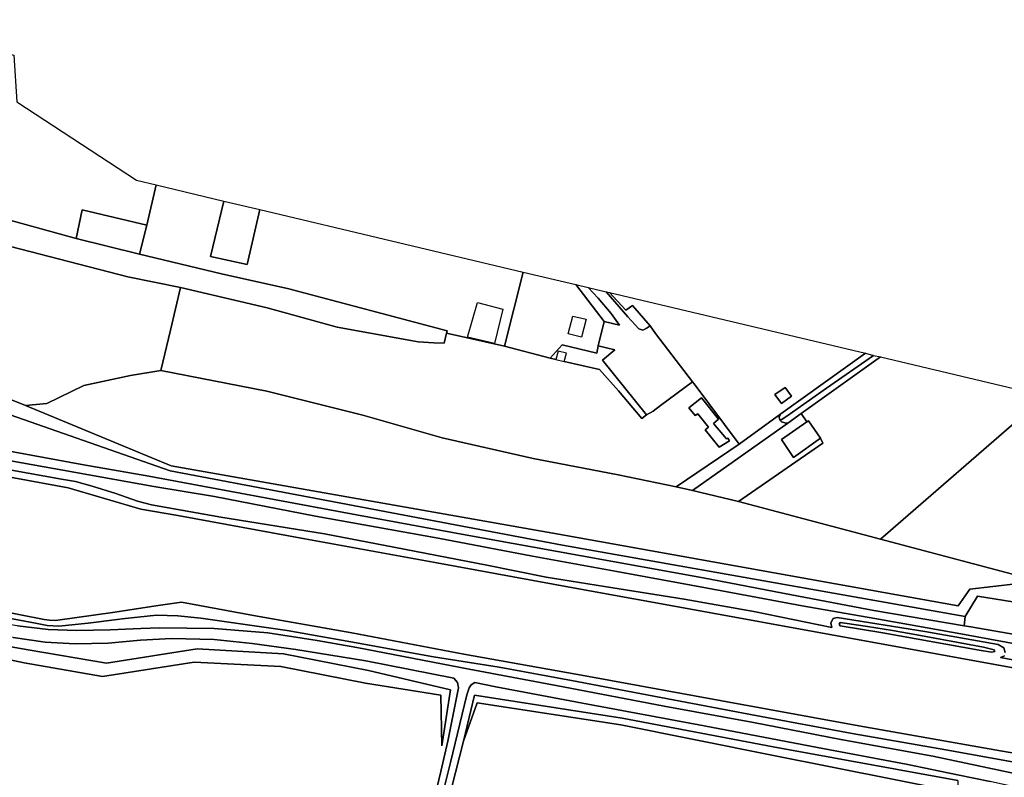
# Model space of a CAD drawing. Extents: x -26035517 to 31750492, y -9237385 to 8160032.
# Tile 129 of 256: x -10312624 to -10011076, y -3178418 to -2946388. Entities that reach past the tile are written whole.
import ezdxf

# ---------------------------------------------------------------- set-up
doc = ezdxf.new("R2010")
doc.units = 0
doc.layers.add('T-25', color=7, linetype='CONTINUOUS')

msp = doc.modelspace()

# ---------------------------------------------------------------- linework, layer by layer
at = {"layer": 'T-25', "color": 9}
for points in [[(-10319853, -3006633, 11597), (-10319657, -3004962, 11907), (-10343660, -2999677, 11691), (-10343834, -3000384, 11687), (-10377647, -2990889, 11632), (-10377429, -2990454, 12173), (-10369371, -2971507, 12137), (-10370316, -2971159, 12270), (-10364108, -2955970, 12233), (-10361128, -2956760, 12107), (-10358372, -2946388, 11937), (-10345378, -2949402, 11797), (-10340100, -2950825, 11767), (-10332039, -2952640, 11840), (-10314389, -2957213, 12017), (-10313532, -2971565, 11703), (-10276822, -2995582, 11877), (-10270804, -2997010, 11903), (-10273710, -3009315, 12010), (-10293482, -3004578, 15143), (-10295375, -3013450, 11680), (-10319853, -3006633, 11597)], [(-10310860, -3064554, 10771), (-10266238, -3082991, 11770), (-10145839, -3104253, 11677), (-10025242, -3125871, 11727), (-10021621, -3120762, 11727), (-10000509, -3118362, 12277), (-10002798, -3125610, 13173), (-10019257, -3122946, 13627), (-10023074, -3129188, 13627), (-10146391, -3107304, 13577), (-10266520, -3084566, 13670), (-10348343, -3055939, 13557), (-10475281, -2988308, 13047), (-10535565, -2975989, 13261), (-10611889, -2965128, 11677), (-10534057, -2969975, 11663), (-10474492, -2983979, 11041), (-10347200, -3049540, 11657), (-10316187, -3062354, 10723), (-10310860, -3064554, 10771)], [(-10310860, -3064554, 10771), (-10266238, -3082991, 11770), (-10145839, -3104253, 11677), (-10025242, -3125871, 11727), (-10021621, -3120762, 11727), (-10000509, -3118362, 12277), (-10002798, -3125610, 13173), (-10019257, -3122946, 13627), (-10023074, -3129188, 13627), (-10146391, -3107304, 13577), (-10266520, -3084566, 13670), (-10348343, -3055939, 13557), (-10475281, -2988308, 13047), (-10535565, -2975989, 13261), (-10611889, -2965128, 11677), (-10534057, -2969975, 11663), (-10474492, -2983979, 11041), (-10347200, -3049540, 11657), (-10316187, -3062354, 10723), (-10310860, -3064554, 10771)], [(-10181866, -3042416, 11627), (-10181659, -3041633, 11647), (-10230172, -3028792, 11760), (-10250782, -3024225, 11997), (-10275899, -3018198, 12020), (-10273710, -3009315, 12010), (-10270804, -2997010, 11903), (-10250115, -3001919, 11703), (-10254166, -3018961, 11710), (-10242924, -3021373, 11710), (-10239079, -3004538, 11753), (-10158385, -3023686, 11573), (-10164155, -3046400, 11650), (-10181866, -3042416, 11627)], [(-10239079, -3004538, 11753), (-10242924, -3021373, 11710), (-10254166, -3018961, 11710), (-10250115, -3001919, 11703), (-10239079, -3004538, 11753)], [(-10295375, -3013450, 11680), (-10293482, -3004578, 15143), (-10273710, -3009315, 12010), (-10275899, -3018198, 12020), (-10295375, -3013450, 11680)], [(-10321431, -3014307, 10717), (-10279464, -3025176, 10670), (-10263335, -3028458, 10673), (-10266446, -3041483, 10643), (-10269436, -3053779, 10687), (-10278681, -3055399, 10773), (-10292970, -3058433, 10607), (-10304339, -3063930, 10513), (-10310860, -3064554, 10771), (-10316187, -3062354, 10723), (-10321282, -3055836, 10290), (-10328960, -3046599, 10417), (-10337836, -3038441, 10440), (-10340279, -3032919, 10450), (-10339535, -3028374, 10383), (-10335701, -3021831, 10237), (-10331972, -3017891, 10230), (-10327768, -3015556, 10317), (-10321431, -3014307, 10717)], [(-10135449, -3046275, 11583), (-10135919, -3048493, 11653), (-10146486, -3045960, 11520), (-10150116, -3050055, 11687), (-10164155, -3046400, 11650), (-10158385, -3023686, 11573), (-10142349, -3027491, 11581), (-10133596, -3038770, 11583), (-10135449, -3046275, 11583)], [(-10133596, -3038770, 11583), (-10142349, -3027491, 11581), (-10138485, -3028408, 11583), (-10135434, -3031694, 11583), (-10131520, -3036415, 11583), (-10128890, -3039983, 11583), (-10133596, -3038770, 11583)], [(-10111606, -3089492, 12097), (-10129285, -3085830, 11713), (-10155320, -3080738, 11770), (-10183252, -3074458, 11603), (-10207489, -3067483, 11183), (-10236923, -3060107, 10920), (-10269436, -3053779, 10687), (-10266446, -3041483, 10643), (-10263335, -3028458, 10673), (-10236816, -3034597, 10663), (-10215362, -3040508, 10763), (-10192822, -3044638, 11273), (-10190576, -3045018, 11380), (-10185765, -3045384, 11453), (-10182673, -3045472, 11550), (-10181866, -3042416, 11627), (-10164155, -3046400, 11650), (-10150116, -3050055, 11687), (-10148381, -3050417, 11697), (-10145838, -3051047, 11707), (-10135075, -3053532, 11680), (-10129192, -3060030, 11690), (-10122089, -3068519, 11600), (-10120703, -3067368, 11517), (-10118566, -3066240, 11590), (-10116346, -3064510, 11447), (-10106546, -3057339, 11912), (-10106090, -3057935, 11920), (-10092239, -3076352, 11883), (-10111606, -3089492, 12097)], [(-10120703, -3067368, 11517), (-10134095, -3050713, 11537), (-10130352, -3047464, 11600), (-10135449, -3046275, 11583), (-10133596, -3038770, 11583), (-10128890, -3039983, 11583), (-10131520, -3036415, 11583), (-10135434, -3031694, 11583), (-10138485, -3028408, 11583), (-10133009, -3029707, 11705), (-10126421, -3037417, 11637), (-10122997, -3041084, 11640), (-10121751, -3041447, 11620), (-10120786, -3040914, 11600), (-10119524, -3040123, 11583), (-10117909, -3042493, 11707), (-10106546, -3057339, 11912), (-10116346, -3064510, 11447), (-10118566, -3066240, 11590), (-10120703, -3067368, 11517)], [(-10119524, -3040123, 11583), (-10120786, -3040914, 11600), (-10121751, -3041447, 11620), (-10122997, -3041084, 11640), (-10126421, -3037417, 11637), (-10133009, -3029707, 11705), (-10132008, -3029945, 11727), (-10127023, -3035376, 11727), (-10124993, -3033935, 11763), (-10119524, -3040123, 11583)], [(-10092239, -3076352, 11883), (-10106090, -3057935, 11920), (-10106546, -3057339, 11912), (-10117909, -3042493, 11707), (-10119524, -3040123, 11583), (-10124993, -3033935, 11763), (-10127023, -3035376, 11727), (-10132008, -3029945, 11727), (-10053618, -3048546, 11747), (-10079483, -3067134, 11920), (-10092239, -3076352, 11883)], [(-10164646, -3035020, 11740), (-10167254, -3045535, 11703), (-10175452, -3043610, 11597), (-10172462, -3032955, 11573), (-10164646, -3035020, 11740)], [(-10143221, -3037146, 14573), (-10139129, -3038130, 14620), (-10140582, -3043656, 14613), (-10144644, -3042571, 14510), (-10143221, -3037146, 14573)], [(-10122089, -3068519, 11600), (-10129192, -3060030, 11690), (-10135075, -3053532, 11680), (-10145838, -3051047, 11707), (-10145172, -3048521, 14153), (-10147743, -3047908, 14223), (-10148381, -3050417, 11697), (-10150116, -3050055, 11687), (-10146486, -3045960, 11520), (-10135919, -3048493, 11653), (-10135449, -3046275, 11583), (-10130352, -3047464, 11600), (-10134095, -3050713, 11537), (-10120703, -3067368, 11517), (-10122089, -3068519, 11600)], [(-10079483, -3067134, 11920), (-10053618, -3048546, 11747), (-10051172, -3049262, 11277), (-10065575, -3059208, 11107), (-10077686, -3067854, 11287), (-10079687, -3069102, 11900), (-10079965, -3068724, 11910), (-10079993, -3068001, 11930), (-10079483, -3067134, 11920)], [(-10079483, -3067134, 11920), (-10053618, -3048546, 11747), (-10051172, -3049262, 11277), (-10065575, -3059208, 11107), (-10077686, -3067854, 11287), (-10079687, -3069102, 11900), (-10079965, -3068724, 11910), (-10079993, -3068001, 11930), (-10079483, -3067134, 11920)], [(-10092482, -3093979, 11553), (-10066691, -3076091, 11767), (-10067335, -3074533, 11767), (-10070994, -3069197, 13877), (-10071509, -3069555, 11753), (-10073257, -3067001, 11801), (-10048956, -3049652, 11493), (-10005596, -3059941, 11823), (-10001902, -3064668, 11693), (-10048992, -3105458, 12017), (-10092482, -3093979, 11553)], [(-10051172, -3049262, 11277), (-10048956, -3049652, 11493), (-10073257, -3067001, 11801), (-10077398, -3069957, 11853), (-10078294, -3069830, 11887), (-10079346, -3069564, 11887), (-10079687, -3069102, 11900), (-10077686, -3067854, 11287), (-10065575, -3059208, 11107), (-10051172, -3049262, 11277)], [(-10051172, -3049262, 11277), (-10048956, -3049652, 11493), (-10073257, -3067001, 11801), (-10077398, -3069957, 11853), (-10078294, -3069830, 11887), (-10079346, -3069564, 11887), (-10079687, -3069102, 11900), (-10077686, -3067854, 11287), (-10065575, -3059208, 11107), (-10051172, -3049262, 11277)], [(-10310860, -3064554, 10771), (-10304339, -3063930, 10513), (-10292970, -3058433, 10607), (-10278681, -3055399, 10773), (-10269436, -3053779, 10687), (-10236923, -3060107, 10920), (-10207489, -3067483, 11183), (-10183252, -3074458, 11603), (-10155320, -3080738, 11770), (-10129285, -3085830, 11713), (-10111606, -3089492, 12097), (-10106604, -3090594, 11663), (-10092482, -3093979, 11553), (-10048992, -3105458, 12017), (-10000509, -3118362, 12277), (-10021621, -3120762, 11727), (-10025242, -3125871, 11727), (-10145839, -3104253, 11677), (-10266238, -3082991, 11770), (-10310860, -3064554, 10771)], [(-10081306, -3061196, 13707), (-10078190, -3058993, 13707), (-10076207, -3061695, 13737), (-10079303, -3063943, 13737), (-10081306, -3061196, 13707)], [(-10081306, -3061196, 13707), (-10079303, -3063943, 13737), (-10076207, -3061695, 13737), (-10078190, -3058993, 13707), (-10081306, -3061196, 13707)], [(-10103840, -3062212, 13817), (-10098582, -3068767, 13777), (-10100146, -3070030, 13843), (-10096127, -3074772, 13600), (-10095796, -3074574, 13533), (-10095203, -3075381, 13413), (-10098371, -3077264, 13860), (-10102676, -3071997, 13953), (-10101666, -3071181, 14103), (-10104980, -3067052, 14077), (-10105733, -3067619, 14137), (-10107662, -3065238, 14137), (-10103840, -3062212, 13817)], [(-10103840, -3062212, 13817), (-10107662, -3065238, 14137), (-10105733, -3067619, 14137), (-10104980, -3067052, 14077), (-10101666, -3071181, 14103), (-10102676, -3071997, 13953), (-10098371, -3077264, 13860), (-10095203, -3075381, 13413), (-10095796, -3074574, 13533), (-10096127, -3074772, 13600), (-10100146, -3070030, 13843), (-10098582, -3068767, 13777), (-10103840, -3062212, 13817)], [(-10000509, -3118362, 12277), (-10048992, -3105458, 12017), (-10001902, -3064668, 11693), (-9970954, -3099717, 12143), (-10000509, -3118362, 12277)], [(-10111606, -3089492, 12097), (-10092239, -3076352, 11883), (-10079483, -3067134, 11920), (-10079993, -3068001, 11930), (-10079965, -3068724, 11910), (-10079687, -3069102, 11900), (-10079346, -3069564, 11887), (-10078294, -3069830, 11887), (-10077398, -3069957, 11853), (-10106604, -3090594, 11663), (-10111606, -3089492, 12097)], [(-10106604, -3090594, 11663), (-10077398, -3069957, 11853), (-10073257, -3067001, 11801), (-10071509, -3069555, 11753), (-10079298, -3074962, 13797), (-10075686, -3080451, 14090), (-10067335, -3074533, 11767), (-10066691, -3076091, 11767), (-10092482, -3093979, 11553), (-10106604, -3090594, 11663)], [(-10067335, -3074533, 11767), (-10075686, -3080451, 14090), (-10079298, -3074962, 13797), (-10071509, -3069555, 11753), (-10070994, -3069197, 13877), (-10067335, -3074533, 11767)], [(-10052969, -3132208, 14423), (-10045285, -3133485, 14407), (-10037841, -3134816, 14363), (-10017454, -3138576, 14433), (-10014131, -3139346, 14420), (-10013986, -3139896, 14420), (-10015039, -3140112, 14397), (-10018773, -3139499, 14330), (-10048278, -3134166, 14407), (-10061308, -3132016, 14273), (-10061624, -3131552, 14273), (-10061374, -3131035, 14277), (-10059919, -3131188, 14387), (-10052969, -3132208, 14423)], [(-10052969, -3132208, 14423), (-10059919, -3131188, 14387), (-10061374, -3131035, 14277), (-10061624, -3131552, 14273), (-10061308, -3132016, 14273), (-10048278, -3134166, 14407), (-10018773, -3139499, 14330), (-10015039, -3140112, 14397), (-10013986, -3139896, 14420), (-10014131, -3139346, 14420), (-10017454, -3138576, 14433), (-10037841, -3134816, 14363), (-10045285, -3133485, 14407), (-10052969, -3132208, 14423)], [(-10052969, -3132208, 14423), (-10059919, -3131188, 14387), (-10061374, -3131035, 14277), (-10061624, -3131552, 14273), (-10061308, -3132016, 14273), (-10048278, -3134166, 14407), (-10018773, -3139499, 14330), (-10015039, -3140112, 14397), (-10013986, -3139896, 14420), (-10014131, -3139346, 14420), (-10017454, -3138576, 14433), (-10037841, -3134816, 14363), (-10045285, -3133485, 14407), (-10052969, -3132208, 14423)], [(-10176691, -3167346, 12583), (-10173378, -3153303, 13563), (-10128127, -3160286, 13667), (-10081815, -3169057, 13660), (-10025345, -3179361, 13305), (-10025299, -3183011, 12083), (-10082310, -3171609, 12711), (-10128510, -3162351, 12717), (-10172477, -3155587, 12613), (-10176691, -3167346, 12583)], [(-10176691, -3167346, 12583), (-10173378, -3153303, 13563), (-10128127, -3160286, 13667), (-10081815, -3169057, 13660), (-10025345, -3179361, 13305), (-10025299, -3183011, 12083), (-10082310, -3171609, 12711), (-10128510, -3162351, 12717), (-10172477, -3155587, 12613), (-10176691, -3167346, 12583)]]:
    msp.add_polyline3d(points, close=True, dxfattribs=at)
for points in [[(-10319853, -3006633, 11597), (-10295375, -3013450, 11680), (-10275899, -3018198, 12020), (-10250782, -3024225, 11997), (-10230172, -3028792, 11760), (-10181659, -3041633, 11647), (-10181866, -3042416, 11627), (-10182673, -3045472, 11550), (-10185765, -3045384, 11453), (-10190576, -3045018, 11380), (-10192822, -3044638, 11273), (-10215362, -3040508, 10763), (-10236816, -3034597, 10663), (-10263335, -3028458, 10673), (-10279464, -3025176, 10670), (-10321431, -3014307, 10717)], [(-10295375, -3013450, 11680), (-10319853, -3006633, 11597)], [(-10321431, -3014307, 10717), (-10279464, -3025176, 10670), (-10263335, -3028458, 10673), (-10236816, -3034597, 10663), (-10215362, -3040508, 10763), (-10192822, -3044638, 11273)], [(-10182673, -3045472, 11550), (-10181866, -3042416, 11627), (-10181659, -3041633, 11647), (-10230172, -3028792, 11760), (-10250782, -3024225, 11997), (-10275899, -3018198, 12020)], [(-10138485, -3028408, 11583), (-10135434, -3031694, 11583), (-10131520, -3036415, 11583), (-10128890, -3039983, 11583), (-10133596, -3038770, 11583)], [(-10133009, -3029707, 11705), (-10126421, -3037417, 11637), (-10122997, -3041084, 11640), (-10121751, -3041447, 11620), (-10120786, -3040914, 11600), (-10119524, -3040123, 11583)], [(-10181866, -3042416, 11627), (-10164155, -3046400, 11650)], [(-10117909, -3042493, 11707), (-10119524, -3040123, 11583)], [(-10135449, -3046275, 11583), (-10130352, -3047464, 11600), (-10134095, -3050713, 11537), (-10120703, -3067368, 11517)], [(-10150116, -3050055, 11687), (-10148381, -3050417, 11697)], [(-10106604, -3090594, 11663), (-10111606, -3089492, 12097), (-10129285, -3085830, 11713), (-10155320, -3080738, 11770), (-10183252, -3074458, 11603), (-10207489, -3067483, 11183), (-10236923, -3060107, 10920), (-10269436, -3053779, 10687), (-10278681, -3055399, 10773), (-10292970, -3058433, 10607), (-10304339, -3063930, 10513), (-10310860, -3064554, 10771)], [(-10348343, -3055939, 13557), (-10266520, -3084566, 13670), (-10146391, -3107304, 13577), (-10023074, -3129188, 13627), (-10023340, -3132034, 13727), (-10051028, -3127290, 13727), (-10076285, -3122491, 13663), (-10103253, -3117323, 13707), (-10140577, -3110591, 13657), (-10176188, -3104149, 13753), (-10209448, -3098010, 13760), (-10273076, -3086237, 13770), (-10293592, -3082568, 13773), (-10329717, -3076001, 13770)], [(-10118566, -3066240, 11590), (-10116346, -3064510, 11447)], [(-9967255, -3141652, 13887), (-9993729, -3137141, 13777), (-10021331, -3132378, 13727), (-10023340, -3132034, 13727), (-10051028, -3127290, 13727), (-10076285, -3122491, 13663), (-10103253, -3117323, 13707), (-10140577, -3110591, 13657), (-10176188, -3104149, 13753), (-10209448, -3098010, 13760), (-10273076, -3086237, 13770), (-10293592, -3082568, 13773), (-10329717, -3076001, 13770)], [(-10329717, -3076001, 13770), (-10293592, -3082568, 13773), (-10273076, -3086237, 13770), (-10209448, -3098010, 13760), (-10176188, -3104149, 13753), (-10140577, -3110591, 13657), (-10103253, -3117323, 13707), (-10076285, -3122491, 13663), (-10051028, -3127290, 13727), (-10023340, -3132034, 13727), (-10021331, -3132378, 13727), (-9993729, -3137141, 13777)], [(-10010762, -3140153, 13663), (-10011260, -3138740, 13743), (-10013004, -3137724, 13743), (-10035401, -3133745, 13673), (-10062293, -3129442, 13743), (-10063495, -3129743, 13833), (-10064212, -3131111, 13737), (-10063886, -3132535, 13723), (-10087833, -3127629, 13790), (-10109086, -3123859, 13697), (-10133487, -3120017, 13713), (-10151383, -3117144, 13663), (-10169547, -3113443, 13633), (-10200656, -3107440, 13713), (-10219253, -3103876, 13630), (-10251065, -3098770, 13487), (-10272272, -3095002, 13580), (-10276582, -3093795, 13593), (-10283177, -3091471, 13737), (-10290473, -3089240, 13740), (-10295545, -3087873, 13683), (-10299800, -3087134, 13560), (-10330589, -3081585, 13623)], [(-10330589, -3081585, 13623), (-10299800, -3087134, 13560), (-10295545, -3087873, 13683), (-10290473, -3089240, 13740), (-10283177, -3091471, 13737), (-10276582, -3093795, 13593), (-10272272, -3095002, 13580), (-10251065, -3098770, 13487), (-10219253, -3103876, 13630), (-10200656, -3107440, 13713), (-10169547, -3113443, 13633), (-10151383, -3117144, 13663), (-10133487, -3120017, 13713), (-10109086, -3123859, 13697), (-10087833, -3127629, 13790), (-10063886, -3132535, 13723), (-10064212, -3131111, 13737), (-10063495, -3129743, 13833), (-10062293, -3129442, 13743), (-10035401, -3133745, 13673), (-10013004, -3137724, 13743), (-10011260, -3138740, 13743), (-10010762, -3140153, 13663)], [(-10330589, -3081585, 13623), (-10299800, -3087134, 13560), (-10295545, -3087873, 13683), (-10290473, -3089240, 13740), (-10283177, -3091471, 13737), (-10276582, -3093795, 13593), (-10272272, -3095002, 13580), (-10251065, -3098770, 13487), (-10219253, -3103876, 13630), (-10200656, -3107440, 13713), (-10169547, -3113443, 13633), (-10151383, -3117144, 13663), (-10133487, -3120017, 13713), (-10109086, -3123859, 13697), (-10087833, -3127629, 13790), (-10063886, -3132535, 13723), (-10064212, -3131111, 13737), (-10063495, -3129743, 13833), (-10062293, -3129442, 13743), (-10035401, -3133745, 13673), (-10013004, -3137724, 13743), (-10011260, -3138740, 13743), (-10010762, -3140153, 13663)], [(-10330340, -3078873, 13700), (-10299453, -3084351, 13740), (-10271531, -3089327, 13870), (-10253010, -3092454, 13797), (-10221985, -3098456, 13667), (-10184455, -3105208, 13710), (-10155553, -3110705, 13747), (-10129760, -3115360, 13710), (-10101978, -3120473, 13623), (-10073010, -3125876, 13713), (-10050723, -3129797, 13593), (-10024352, -3134440, 13687), (-10001590, -3138626, 13710), (-9988513, -3140781, 13823), (-9968390, -3144125, 13720)], [(-10330340, -3078873, 13700), (-10299453, -3084351, 13740), (-10271531, -3089327, 13870), (-10253010, -3092454, 13797), (-10221985, -3098456, 13667), (-10184455, -3105208, 13710), (-10155553, -3110705, 13747), (-10129760, -3115360, 13710), (-10101978, -3120473, 13623), (-10073010, -3125876, 13713), (-10050723, -3129797, 13593), (-10024352, -3134440, 13687), (-10001590, -3138626, 13710)], [(-10001590, -3138626, 13710), (-10024352, -3134440, 13687), (-10050723, -3129797, 13593), (-10073010, -3125876, 13713), (-10101978, -3120473, 13623), (-10129760, -3115360, 13710), (-10155553, -3110705, 13747), (-10184455, -3105208, 13710), (-10221985, -3098456, 13667), (-10253010, -3092454, 13797), (-10271531, -3089327, 13870), (-10299453, -3084351, 13740), (-10330340, -3078873, 13700)], [(-9968860, -3147987, 13050), (-9996043, -3147167, 12940), (-10036979, -3139673, 12967), (-10066805, -3134238, 12880), (-10104819, -3127370, 12960), (-10143145, -3120417, 12923), (-10184915, -3112750, 13000), (-10225263, -3105339, 12977), (-10264235, -3098275, 12953), (-10275522, -3096340, 12903), (-10297774, -3089779, 12897), (-10331210, -3083663, 12933)], [(-10331210, -3083663, 12933), (-10297774, -3089779, 12897), (-10275522, -3096340, 12903), (-10264235, -3098275, 12953), (-10225263, -3105339, 12977), (-10184915, -3112750, 13000), (-10143145, -3120417, 12923), (-10104819, -3127370, 12960), (-10066805, -3134238, 12880), (-10036979, -3139673, 12967), (-9996043, -3147167, 12940)], [(-9996043, -3147167, 12940), (-10036979, -3139673, 12967), (-10066805, -3134238, 12880), (-10104819, -3127370, 12960), (-10143145, -3120417, 12923), (-10184915, -3112750, 13000), (-10225263, -3105339, 12977), (-10264235, -3098275, 12953), (-10275522, -3096340, 12903), (-10297774, -3089779, 12897), (-10331210, -3083663, 12933)], [(-9996043, -3147167, 12940), (-10036979, -3139673, 12967), (-10066805, -3134238, 12880), (-10104819, -3127370, 12960), (-10143145, -3120417, 12923), (-10184915, -3112750, 13000), (-10225263, -3105339, 12977), (-10264235, -3098275, 12953), (-10275522, -3096340, 12903), (-10297774, -3089779, 12897), (-10331210, -3083663, 12933)], [(-9993729, -3137141, 13777), (-10021331, -3132378, 13727), (-10023340, -3132034, 13727), (-10023074, -3129188, 13627), (-10019257, -3122946, 13627), (-10002798, -3125610, 13173)], [(-10319754, -3127210, 12903), (-10305175, -3130128, 12903), (-10303455, -3130315, 12903), (-10301632, -3130347, 12903), (-10283517, -3127839, 12893), (-10270925, -3125945, 12983), (-10263032, -3124808, 12990), (-10241005, -3128813, 12973), (-10210944, -3134212, 13030), (-10176652, -3140683, 12930), (-10139437, -3147363, 12930), (-10097587, -3154958, 12973), (-10055595, -3162644, 12953), (-10013969, -3169969, 13000), (-10002841, -3171914, 13010), (-10001972, -3172142, 13010), (-9990881, -3175823, 13010), (-9976030, -3181124, 12927), (-9975403, -3181304, 12977)], [(-10319754, -3127210, 12903), (-10305175, -3130128, 12903), (-10303455, -3130315, 12903), (-10301632, -3130347, 12903), (-10283517, -3127839, 12893), (-10270925, -3125945, 12983), (-10263032, -3124808, 12990), (-10241005, -3128813, 12973), (-10210944, -3134212, 13030), (-10176652, -3140683, 12930), (-10139437, -3147363, 12930), (-10097587, -3154958, 12973), (-10055595, -3162644, 12953), (-10013969, -3169969, 13000), (-10002841, -3171914, 13010)], [(-10319754, -3127210, 12903), (-10305175, -3130128, 12903), (-10303455, -3130315, 12903), (-10301632, -3130347, 12903), (-10283517, -3127839, 12893), (-10270925, -3125945, 12983), (-10263032, -3124808, 12990), (-10241005, -3128813, 12973), (-10210944, -3134212, 13030), (-10176652, -3140683, 12930), (-10139437, -3147363, 12930), (-10097587, -3154958, 12973), (-10055595, -3162644, 12953), (-10013969, -3169969, 13000), (-10002841, -3171914, 13010)], [(-10002841, -3171914, 13010), (-10013969, -3169969, 13000), (-10055595, -3162644, 12953), (-10097587, -3154958, 12973), (-10139437, -3147363, 12930), (-10176652, -3140683, 12930), (-10210944, -3134212, 13030), (-10241005, -3128813, 12973), (-10263032, -3124808, 12990), (-10270925, -3125945, 12983), (-10283517, -3127839, 12893), (-10301632, -3130347, 12903), (-10303455, -3130315, 12903), (-10305175, -3130128, 12903), (-10319754, -3127210, 12903)], [(-10275524, -3132842, 13847), (-10284872, -3133262, 13817), (-10295137, -3133467, 13796), (-10303859, -3133118, 13719), (-10313277, -3132072, 13754), (-10324160, -3130402, 13732), (-10329916, -3129740, 13147)], [(-10008069, -3173808, 13840), (-10028954, -3170038, 13997), (-10057695, -3164976, 13887), (-10087163, -3159446, 13823), (-10116286, -3153944, 13747), (-10143639, -3148736, 13880), (-10165805, -3144720, 13773), (-10185906, -3141525, 13803), (-10211203, -3136886, 13737), (-10230688, -3133428, 13653), (-10257113, -3129654, 13570), (-10264155, -3128950, 13540), (-10270710, -3128713, 13480), (-10281233, -3129881, 13510), (-10282760, -3130070, 13517), (-10291621, -3131169, 13557), (-10300618, -3132094, 13437), (-10304223, -3131959, 13443), (-10307767, -3131255, 13387), (-10322586, -3128433, 13380)], [(-10008069, -3173808, 13840), (-10028954, -3170038, 13997), (-10057695, -3164976, 13887), (-10087163, -3159446, 13823), (-10116286, -3153944, 13747), (-10143639, -3148736, 13880), (-10165805, -3144720, 13773), (-10185906, -3141525, 13803), (-10211203, -3136886, 13737), (-10230688, -3133428, 13653), (-10257113, -3129654, 13570), (-10264155, -3128950, 13540), (-10270710, -3128713, 13480), (-10281233, -3129881, 13510), (-10282760, -3130070, 13517), (-10291621, -3131169, 13557), (-10300618, -3132094, 13437), (-10304223, -3131959, 13443), (-10307767, -3131255, 13387), (-10322586, -3128433, 13380)], [(-10322586, -3128433, 13380), (-10307767, -3131255, 13387), (-10304223, -3131959, 13443), (-10300618, -3132094, 13437), (-10291621, -3131169, 13557), (-10282760, -3130070, 13517), (-10281233, -3129881, 13510), (-10270710, -3128713, 13480), (-10264155, -3128950, 13540), (-10257113, -3129654, 13570), (-10230688, -3133428, 13653), (-10211203, -3136886, 13737), (-10185906, -3141525, 13803), (-10165805, -3144720, 13773), (-10143639, -3148736, 13880), (-10116286, -3153944, 13747), (-10087163, -3159446, 13823), (-10057695, -3164976, 13887), (-10028954, -3170038, 13997), (-10008069, -3173808, 13840)], [(-10023340, -3132034, 13727), (-10023074, -3129188, 13627)], [(-10275654, -3136434, 13750), (-10285562, -3137326, 13876), (-10295585, -3137519, 13861), (-10304811, -3137042, 13825), (-10314619, -3135592, 13818), (-10324818, -3134080, 13752), (-10338473, -3132163, 13783)], [(-10002645, -3178403, 13940), (-10032938, -3171976, 13840), (-10061137, -3166828, 13873), (-10087911, -3161615, 13833), (-10115255, -3156623, 13850), (-10146163, -3150681, 13797), (-10174970, -3145341, 13797), (-10209399, -3138639, 13837), (-10221527, -3136479, 13810), (-10236613, -3134219, 13910), (-10253019, -3132822, 13847), (-10269801, -3132671, 13797), (-10275524, -3132842, 13847), (-10284872, -3133262, 13817), (-10295137, -3133467, 13796), (-10303859, -3133118, 13719), (-10313277, -3132072, 13754)], [(-10313277, -3132072, 13754), (-10303859, -3133118, 13719), (-10295137, -3133467, 13796), (-10284872, -3133262, 13817), (-10275524, -3132842, 13847), (-10275524, -3132842, 13847), (-10269801, -3132671, 13797), (-10253019, -3132822, 13847), (-10236613, -3134219, 13910), (-10221527, -3136479, 13810), (-10209399, -3138639, 13837), (-10174970, -3145341, 13797), (-10146163, -3150681, 13797), (-10115255, -3156623, 13850), (-10087911, -3161615, 13833), (-10061137, -3166828, 13873), (-10032938, -3171976, 13840), (-10002645, -3178403, 13940)], [(-9976859, -3184517, 14043), (-10002645, -3178403, 13940), (-10032938, -3171976, 13840), (-10061137, -3166828, 13873), (-10087911, -3161615, 13833), (-10115255, -3156623, 13850), (-10146163, -3150681, 13797), (-10174970, -3145341, 13797), (-10209399, -3138639, 13837), (-10221527, -3136479, 13810), (-10236613, -3134219, 13910), (-10253019, -3132822, 13847), (-10269801, -3132671, 13797), (-10275524, -3132842, 13847)], [(-10336999, -3134630, 13583), (-10310070, -3139355, 13705), (-10286052, -3143484, 13697), (-10258291, -3139090, 13729), (-10231808, -3140627, 13704), (-10205803, -3145674, 13767), (-10180651, -3151605, 13778), (-10183348, -3168786, 12198), (-10183640, -3153307, 11721), (-10206667, -3149576, 11766), (-10232682, -3144532, 11707), (-10259203, -3143195, 11729), (-10287238, -3147512, 11701), (-10311292, -3143372, 11666), (-10338022, -3137770, 11791)], [(-10336999, -3134630, 13583), (-10310070, -3139355, 13705), (-10286052, -3143484, 13697), (-10258291, -3139090, 13729), (-10231808, -3140627, 13704), (-10205803, -3145674, 13767), (-10180651, -3151605, 13778), (-10183348, -3168786, 12198), (-10183640, -3153307, 11721), (-10206667, -3149576, 11766), (-10232682, -3144532, 11707), (-10259203, -3143195, 11729), (-10287238, -3147512, 11701), (-10311292, -3143372, 11666), (-10338022, -3137770, 11791)], [(-10338022, -3137770, 11791), (-10311292, -3143372, 11666), (-10287238, -3147512, 11701), (-10259203, -3143195, 11729), (-10232682, -3144532, 11707), (-10206667, -3149576, 11766), (-10183640, -3153307, 11721), (-10183348, -3168786, 12198), (-10180651, -3151605, 13778), (-10205803, -3145674, 13767), (-10231808, -3140627, 13704), (-10258291, -3139090, 13729), (-10286052, -3143484, 13697), (-10310070, -3139355, 13705), (-10336999, -3134630, 13583)], [(-10185498, -3184246, 12413), (-10183666, -3176611, 12550), (-10181485, -3167340, 12583), (-10178187, -3150987, 13533), (-10178501, -3149378, 13690), (-10179708, -3148091, 13747), (-10206574, -3142735, 13747), (-10228081, -3139325, 13750), (-10241463, -3137444, 13750), (-10253019, -3136189, 13750), (-10266123, -3135874, 13750), (-10275654, -3136434, 13750), (-10285562, -3137326, 13876), (-10295585, -3137519, 13861), (-10304811, -3137042, 13825), (-10314619, -3135592, 13818)], [(-10314619, -3135592, 13818), (-10304811, -3137042, 13825), (-10295585, -3137519, 13861), (-10285562, -3137326, 13876), (-10275654, -3136434, 13750), (-10266123, -3135874, 13750), (-10253019, -3136189, 13750), (-10241463, -3137444, 13750), (-10228081, -3139325, 13750), (-10206574, -3142735, 13747), (-10179708, -3148091, 13747), (-10178501, -3149378, 13690), (-10178187, -3150987, 13533), (-10181485, -3167340, 12583), (-10183666, -3176611, 12550), (-10185498, -3184246, 12413)], [(-10179708, -3148091, 13747), (-10206574, -3142735, 13747), (-10228081, -3139325, 13750), (-10241463, -3137444, 13750), (-10253019, -3136189, 13750), (-10266123, -3135874, 13750), (-10275654, -3136434, 13750)], [(-9998209, -3144353, 13657), (-10012268, -3141744, 13590), (-10011061, -3141195, 13663)], [(-10011061, -3141195, 13663), (-10012268, -3141744, 13590), (-9998209, -3144353, 13657)], [(-10011061, -3141195, 13663), (-10012268, -3141744, 13590), (-9998209, -3144353, 13657)], [(-10211225, -3226949, 12353), (-10204770, -3227611, 12297), (-10199169, -3227651, 12273), (-10192255, -3227957, 12273), (-10189301, -3227734, 12273), (-10190015, -3223267, 12290), (-10190357, -3218636, 12283), (-10190536, -3212642, 12263), (-10190479, -3206949, 12257), (-10190070, -3202069, 12343), (-10189380, -3199438, 12320), (-10187395, -3191118, 12423), (-10185498, -3184246, 12413), (-10183666, -3176611, 12550), (-10181485, -3167340, 12583), (-10178187, -3150987, 13533), (-10178501, -3149378, 13690), (-10179708, -3148091, 13747)], [(-10173224, -3149402, 13747), (-10174325, -3150092, 13663), (-10175015, -3150995, 13663), (-10175698, -3153124, 13663), (-10180646, -3173893, 12477), (-10183618, -3185775, 12423), (-10186064, -3195349, 12373), (-10187483, -3200563, 12317), (-10188272, -3205646, 12227), (-10188533, -3211017, 12240), (-10188528, -3216874, 12267), (-10188191, -3222418, 12260), (-10187278, -3227904, 12320), (-10185997, -3230220, 12360), (-10183529, -3234200, 12500), (-10181441, -3237730, 12580), (-10179898, -3239275, 12633), (-10178805, -3239429, 12633), (-10177182, -3238918, 12683), (-10173571, -3238226, 12830), (-10170970, -3238176, 12810), (-10167105, -3238949, 12830), (-10163163, -3239868, 12840), (-10154065, -3242809, 12890)], [(-10183618, -3185775, 12423), (-10180646, -3173893, 12477), (-10175698, -3153124, 13663), (-10175015, -3150995, 13663), (-10174325, -3150092, 13663), (-10173224, -3149402, 13747), (-10173224, -3149402, 13747), (-10166842, -3150740, 13723), (-10138613, -3156002, 13767), (-10103012, -3162604, 13757), (-10066181, -3169745, 13780), (-10041166, -3174412, 13780), (-10025366, -3177680, 13868), (-10015406, -3179741, 13923)], [(-10015406, -3179741, 13923), (-10025366, -3177680, 13868), (-10041166, -3174412, 13780), (-10066181, -3169745, 13780), (-10103012, -3162604, 13757), (-10138613, -3156002, 13767), (-10166842, -3150740, 13723), (-10173224, -3149402, 13747), (-10174325, -3150092, 13663), (-10175015, -3150995, 13663), (-10175698, -3153124, 13663), (-10180646, -3173893, 12477), (-10183618, -3185775, 12423)], [(-9976577, -3188926, 14040), (-9993045, -3184751, 13910), (-10015406, -3179741, 13923), (-10025366, -3177680, 13868), (-10041166, -3174412, 13780), (-10066181, -3169745, 13780), (-10103012, -3162604, 13757), (-10138613, -3156002, 13767), (-10166842, -3150740, 13723), (-10173224, -3149402, 13747)], [(-10025345, -3179361, 13305), (-10081815, -3169057, 13660), (-10128127, -3160286, 13667), (-10173378, -3153303, 13563), (-10176691, -3167346, 12583), (-10180334, -3181760, 12483)], [(-10180334, -3181760, 12483), (-10176691, -3167346, 12583), (-10176691, -3167346, 12583), (-10172477, -3155587, 12613), (-10128510, -3162351, 12717), (-10082310, -3171609, 12711), (-10025299, -3183011, 12083)], [(-10176691, -3167346, 12583), (-10180334, -3181760, 12483)]]:
    msp.add_polyline3d(points, dxfattribs=at)

doc.saveas('drawing.dxf')
